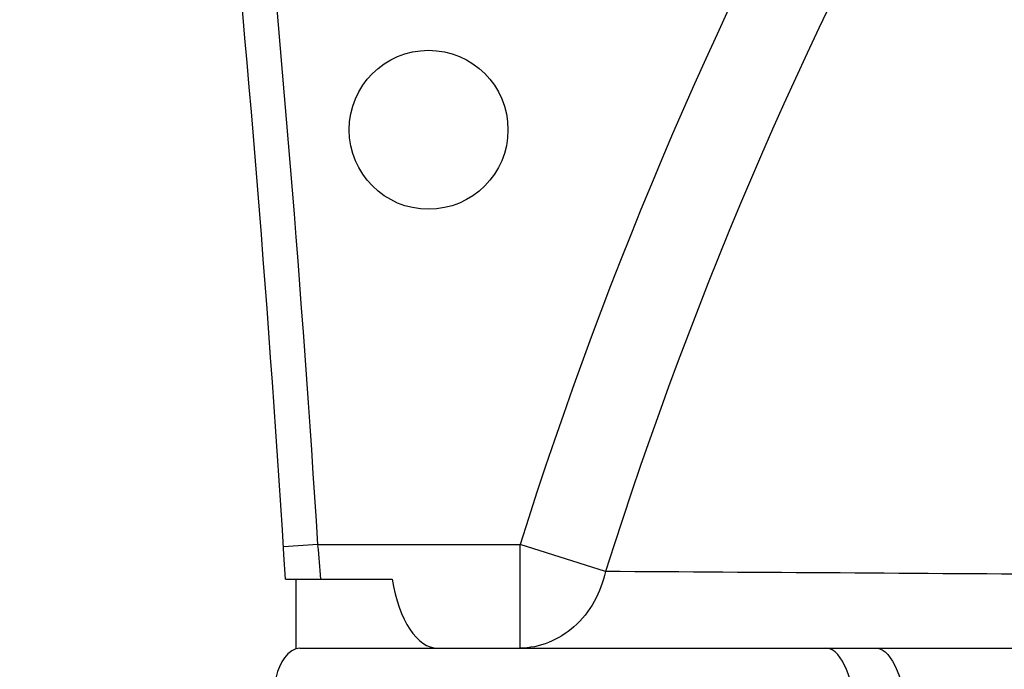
# Model space of a CAD drawing. Header units: millimetres. Extents: x 0 to 17835, y 0 to 12615.
# Tile 30 of 85: x 9262 to 9405, y 3294 to 3388. Entities that reach past the tile are written whole.
import ezdxf

# ---------------------------------------------------------------- set-up
doc = ezdxf.new("R2010")
doc.units = ezdxf.units.MM
doc.header["$LTSCALE"] = 980.925
doc.layers.get('0').update_dxf_attribs({"linetype": 'CONTINUOUS'})
for name, color, linetype in [('304103000035DXF_CONTINUOUS_LINE', 7, 'CONTINUOUS'), ('304105000225DXF_CONTINUOUS_LINE', 7, 'CONTINUOUS'), ('运动范围-老_DXF_CONTINUOUS_LINE', 7, 'CONTINUOUS'), ('运动范围-老_DXF_DIMENSION', 7, 'CONTINUOUS')]:
    doc.layers.add(name, color=color, linetype=linetype)
doc.styles.get("Standard").update_dxf_attribs({"font": 'txt', "width": 0.7})
doc.dimstyles.new('DIMSTYLE_1', dxfattribs={"dimtxt": 135, "dimasz": 90, "dimexe": 1, "dimexo": 0, "dimgap": 4.5, "dimtad": 0, "dimtih": 1, "dimtoh": 1, "dimdec": 1, "dimdsep": 46, "dimtxsty": 'Standard', "dimblk": '_FILLED', "dimblk1": '_FILLED', "dimblk2": '_FILLED', "dimcen": 0.09, "dimclrt": 5, "dimazin": 2, "dimtp": 0.5, "dimtm": 0.5, "dimtfac": 1, "dimtdec": 1, "dimtofl": 0, "dimtmove": 0, "dimatfit": 3, "dimldrblk": '_FILLED', "dimfxl": 0, "dimtolj": 1, "dimarcsym": 0})

# ---------------------------------------------------------------- blocks, each defined once
blk = doc.blocks.new('*D1')
at = {"layer": '运动范围-老_DXF_DIMENSION', "color": 2, "linetype": 'Continuous', "transparency": 16777216}
for start, end in [(100.63351, 165), (0, 63.53964)]:
    blk.add_arc((9706.37, 3121.8), 781.9, start, end, dxfattribs=at)
for points in [[(8965.13, 3414.33), (8951.12, 3324.17), (8993.62, 3404.91)], [(10468.12, 3210.79), (10488.27, 3121.8), (10498.07, 3212.52)]]:
    blk.add_solid(points, dxfattribs=at)
blk = doc.blocks.new('_FILLED')
at = {"color": 0, "linetype": 'ByBlock'}
blk.add_solid([(0, 0), (-1, 0.1667), (-1, -0.1667)], dxfattribs=at)

msp = doc.modelspace()

# ---------------------------------------------------------------- linework, layer by layer
at = {"layer": '304103000035DXF_CONTINUOUS_LINE', "color": 9, "linetype": 'Continuous'}
for p, q in [((9305.375, 3311.804), (9300.385, 3311.487)), ((9305.375, 3311.804), (9334.635, 3311.804)), ((9334.635, 3296.804), (9334.635, 3311.804)), ((9347.022, 3307.892), (9334.635, 3311.804))]:
    msp.add_line(p, q, dxfattribs=at)
at = {"layer": '304103000035DXF_CONTINUOUS_LINE', "color": 7, "linetype": 'Continuous'}
for p, q in [((9300.678, 3306.804), (9316.114, 3306.804)), ((9302.191, 3306.804), (9302.191, 3296.804)), ((9386.097, 3296.804), (9413.878, 3296.804))]:
    msp.add_line(p, q, dxfattribs=at)
msp.add_circle((9321.388, 3371.804), 11.5, dxfattribs=at)
at = {"layer": '304103000035DXF_CONTINUOUS_LINE', "color": 9, "linetype": 'Continuous'}
for centre, radius, start, end in [((9936.388, 3121.804), 631.036, 139.479136, 162.476795), ((9936.388, 3121.804), 618.046, 138.616463, 162.476768), ((6306.388, 3121.804), 3005, 3.625113, 5.716041), ((8533.553, 3244.67), 774.733, 4.600036, 4.960712)]:
    msp.add_arc(centre, radius, start, end, dxfattribs=at)
at = {"layer": '304103000035DXF_CONTINUOUS_LINE', "color": 7, "linetype": 'Continuous'}
msp.add_arc((6306.388, 3121.804), 3000, 3.535483, 5.716041, dxfattribs=at)
msp.add_ellipse((9322.709, 3311.804), major_axis=(0, 15), ratio=0.4663077, start_param=-4.3725521, end_param=-3.1415927, dxfattribs=at)
at = {"layer": '304103000035DXF_CONTINUOUS_LINE', "color": 9, "linetype": 'Continuous'}
for points, knots in [([(9347.022, 3307.892), (9346.33, 3304.898), (9343.413, 3299.315), (9337.432, 3296.804), (9334.635, 3296.804)], [0, 0, 0, 0, 0.523533, 1, 1, 1, 1]), ([(9435.287, 3307.294), (9428.502, 3307.347), (9399.081, 3307.567), (9369.659, 3307.758), (9347.022, 3307.892)], [0, 0, 0, 0, 0.230615, 1, 1, 1, 1])]:
    msp.add_open_spline(points, degree=3, knots=knots, dxfattribs=at)
at = {"layer": '304105000225DXF_CONTINUOUS_LINE', "color": 7, "linetype": 'Continuous'}
msp.add_line((9302.775, 3296.804), (9386.097, 3296.804), dxfattribs=at)
for points, knots in [([(9302.775, 3296.804), (9302.366, 3296.804), (9300.045, 3295.842), (9299.372, 3293.102), (9298.978, 3291.193)], [0, 0, 0, 0, 0.1733776, 1, 1, 1, 1]), ([(9383.073, 3286.804), (9383.073, 3289.196), (9382.841, 3292.726), (9380.241, 3296.804), (9378.847, 3296.804)], [0, 0, 0, 0, 0.6317536, 1, 1, 1, 1]), ([(9386.097, 3296.804), (9387.492, 3296.804), (9390.092, 3292.726), (9390.323, 3289.196), (9390.323, 3286.804)], [0, 0, 0, 0, 0.3682464, 1, 1, 1, 1])]:
    msp.add_open_spline(points, degree=3, knots=knots, dxfattribs=at)
at = {"layer": '运动范围-老_DXF_CONTINUOUS_LINE', "color": 2, "linetype": 'Continuous'}
msp.add_circle((9706.388, 3121.804), 914, dxfattribs=at)

# ---------------------------------------------------------------- dimensions: what is measured, and where the dimension line sits
at = {"layer": '运动范围-老_DXF_DIMENSION', "color": 2, "linetype": 'Continuous'}
dim = msp.add_angular_dim_2l(base=(9808.43, 3897.01), line1=((10480.449, 3121.804), (10488.268, 3121.804)), line2=((8958.672, 3322.149), (8951.119, 3324.173)), dimstyle='DIMSTYLE_1', dxfattribs=at)
dim.commit()
dim.dimension.update_dxf_attribs({"geometry": '*D1', "text_midpoint": (9629.592, 3829.51), "dimtype": 162})

doc.saveas('drawing.dxf')
